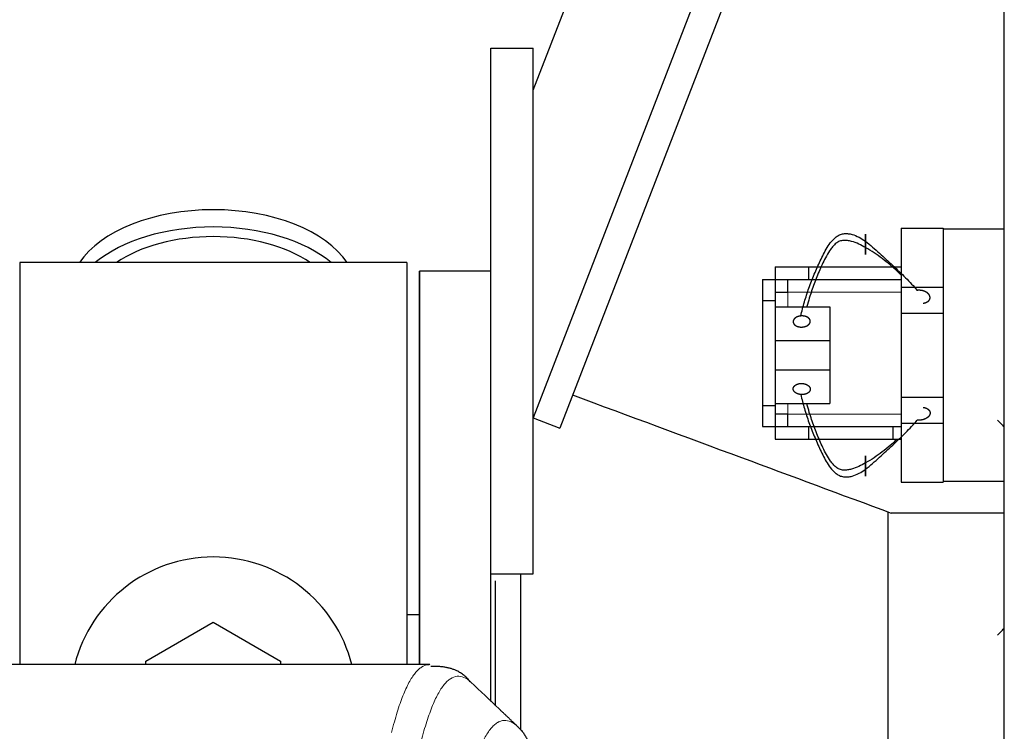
# Model space of a CAD drawing. Header units: inches. Extents: x 0 to 29700, y -16 to 21000.
# Tile 123 of 256: x 6576 to 6810, y 17614 to 17783. Entities that reach past the tile are written whole.
import ezdxf

# ---------------------------------------------------------------- set-up
doc = ezdxf.new("R2010")
doc.units = ezdxf.units.IN
doc.layers.add('1', color=7, linetype='Continuous', true_color=0xffffff)

msp = doc.modelspace()

# ---------------------------------------------------------------- linework, layer by layer
at = {"layer": '1', "color": 2, "linetype": 'Continuous', "lineweight": 25}
for p, q in [((6810.251, 17231.192), (6810.251, 18031.192)), ((6698.251, 17766.693), (6791.12, 18006.69)), ((6810.25, 17978.186), (6698.251, 17688.749)), ((6810.25, 17959.389), (6704.577, 17686.301)), ((6688.251, 17651.692), (6688.251, 17776.692)), ((6688.251, 17776.692), (6698.251, 17776.692)), ((6698.251, 17651.692), (6698.251, 17776.692)), ((6785.751, 17733.892), (6785.751, 17719.892)), ((6785.751, 17733.892), (6795.751, 17733.892)), ((6795.751, 17733.892), (6795.751, 17733.692)), ((6795.751, 17733.692), (6795.751, 17718.719)), ((6795.751, 17733.692), (6810.251, 17733.692)), ((6668.251, 17725.692), (6576.251, 17725.692)), ((6576.251, 17725.692), (6576.251, 17630.092)), ((6668.251, 17725.692), (6668.251, 17630.092)), ((6755.753, 17724.692), (6763.751, 17724.692)), ((6755.753, 17724.692), (6755.753, 17721.69)), ((6763.751, 17724.692), (6783.751, 17724.692)), ((6763.751, 17724.692), (6763.751, 17721.692)), ((6783.751, 17724.692), (6785.751, 17724.692)), ((6688.251, 17723.692), (6671.251, 17723.692)), ((6688.251, 17723.692), (6671.251, 17723.692)), ((6671.251, 17630.094), (6671.251, 17723.692)), ((6671.251, 17723.692), (6671.251, 17630.084)), ((6752.751, 17721.69), (6752.751, 17716.69)), ((6752.751, 17721.69), (6755.801, 17721.69)), ((6755.801, 17721.69), (6755.801, 17716.69)), ((6758.751, 17721.692), (6758.751, 17718.692)), ((6763.751, 17721.692), (6783.751, 17721.692)), ((6783.751, 17721.692), (6785.751, 17721.692)), ((6785.751, 17719.892), (6785.751, 17713.692)), ((6785.751, 17719.892), (6795.751, 17719.892)), ((6755.801, 17718.692), (6758.801, 17718.692)), ((6795.751, 17718.719), (6795.751, 17713.692)), ((6752.751, 17716.69), (6752.751, 17691.694)), ((6752.751, 17716.69), (6755.801, 17716.69)), ((6755.801, 17716.69), (6755.801, 17691.694)), ((6755.801, 17715.162), (6768.751, 17715.162)), ((6768.751, 17715.162), (6768.751, 17707.162)), ((6785.751, 17713.692), (6795.751, 17713.692)), ((6785.751, 17713.692), (6785.751, 17693.692)), ((6795.751, 17713.692), (6795.751, 17693.692)), ((6755.801, 17707.162), (6768.751, 17707.162)), ((6768.751, 17707.162), (6768.751, 17700.162)), ((6755.801, 17700.162), (6768.751, 17700.162)), ((6768.751, 17700.162), (6768.751, 17692.162)), ((6752.751, 17691.694), (6752.751, 17686.694)), ((6752.751, 17691.694), (6755.801, 17691.694)), ((6755.801, 17692.162), (6768.751, 17692.162)), ((6755.801, 17691.694), (6755.801, 17686.694)), ((6785.751, 17693.692), (6785.751, 17687.492)), ((6785.751, 17693.692), (6795.751, 17693.692)), ((6795.751, 17693.692), (6795.751, 17688.664)), ((6758.801, 17689.692), (6755.801, 17689.692)), ((6758.751, 17689.692), (6758.751, 17686.692)), ((6698.251, 17688.749), (6704.577, 17686.301)), ((6785.751, 17687.492), (6785.751, 17673.492)), ((6785.751, 17687.492), (6795.751, 17687.492)), ((6795.751, 17688.664), (6795.751, 17673.692)), ((6752.751, 17686.694), (6755.801, 17686.694)), ((6755.753, 17686.694), (6755.753, 17683.692)), ((6763.751, 17686.692), (6783.751, 17686.692)), ((6763.751, 17686.692), (6763.751, 17683.692)), ((6783.751, 17686.692), (6785.751, 17686.692)), ((6783.751, 17686.692), (6783.751, 17683.692)), ((6755.753, 17683.692), (6763.751, 17683.692)), ((6763.751, 17683.692), (6783.751, 17683.692)), ((6783.751, 17683.692), (6785.751, 17683.692)), ((6785.751, 17673.492), (6795.751, 17673.492)), ((6795.751, 17673.692), (6795.751, 17673.492)), ((6795.751, 17673.692), (6810.251, 17673.692)), ((6782.641, 17577.061), (6782.641, 17666.323)), ((6810.251, 17666.142), (6783.349, 17666.142)), ((6688.251, 17621.321), (6688.251, 17651.693)), ((6688.251, 17651.692), (6698.251, 17651.692)), ((6689.251, 17650.004), (6689.251, 17620.32)), ((6695.251, 17651.689), (6695.251, 17614.508)), ((6606.251, 17630.929), (6622.251, 17640.167)), ((6622.251, 17640.167), (6638.251, 17630.929)), ((6671.241, 17641.954), (6668.212, 17641.954)), ((6606.251, 17630.086), (6606.251, 17630.929)), ((6638.251, 17630.929), (6638.251, 17630.086)), ((6673.685, 17630.086), (6410.816, 17630.086)), ((6673.598, 17630.086), (6673.696, 17630.085))]:
    msp.add_line(p, q, dxfattribs=at)
at = {"layer": '1', "color": 110, "linetype": 'Continuous', "lineweight": 13}
for p, q in [((6758.801, 17718.692), (6758.801, 17715.162)), ((6758.801, 17718.692), (6785.753, 17718.692)), ((6758.801, 17692.162), (6758.801, 17689.692)), ((6785.753, 17689.692), (6758.801, 17689.692))]:
    msp.add_line(p, q, dxfattribs=at)
at = {"layer": '1', "color": 2, "linetype": 'Continuous', "lineweight": 25}
msp.add_arc((6622.251, 17621.692), 34, 14.29875, 165.70125, dxfattribs=at)
for centre, major_axis, start_param, end_param in [((6622.251, 17718.761), (34, 0), 0.3633693, 2.7782723), ((6622.251, 17714.665), (34, 0), 0.6009523, 2.5406894), ((6622.251, 17714.665), (-30, 0), 4.712389, 5.5877152), ((6622.251, 17714.665), (-30, 0), 3.8370627, 4.712389)]:
    msp.add_ellipse(centre, major_axis=major_axis, ratio=0.5735764, start_param=start_param, end_param=end_param, dxfattribs=at)
for points, degree, knots in [([(6761.891, 17713), (6762.136, 17714.111), (6762.704, 17716.336), (6763.782, 17719.645), (6764.856, 17722.368), (6765.779, 17724.528), (6766.505, 17726.133), (6767.27, 17727.724), (6768.119, 17729.283), (6768.953, 17730.518), (6769.666, 17731.285), (6770.119, 17731.683), (6770.488, 17731.955), (6770.893, 17732.195), (6771.483, 17732.449), (6772.271, 17732.633), (6773.185, 17732.597), (6774.354, 17732.363), (6775.747, 17731.783), (6776.76, 17731.126), (6777.251, 17730.773)], 3, [0, 0, 0, 0, 0.125, 0.25, 0.375, 0.4375, 0.5, 0.5625, 0.625, 0.6875, 0.71875, 0.734375, 0.75, 0.765625, 0.78125, 0.8125, 0.84375, 0.875, 0.9375, 1, 1, 1, 1]), ([(6777.251, 17730.773), (6777.251, 17730.948), (6777.251, 17731.259), (6777.251, 17731.543), (6777.251, 17731.793), (6777.251, 17732.016), (6777.251, 17732.187), (6777.251, 17732.264), (6777.251, 17732.326), (6777.251, 17732.371), (6777.251, 17732.421), (6777.251, 17732.436), (6777.251, 17732.429), (6777.251, 17732.4), (6777.251, 17732.314), (6777.251, 17732.23), (6777.251, 17732.135), (6777.251, 17732.019), (6777.251, 17731.817), (6777.251, 17731.619), (6777.251, 17731.456), (6777.251, 17731.283), (6777.251, 17731.046), (6777.251, 17730.743), (6777.251, 17730.374), (6777.251, 17730.009), (6777.251, 17729.661), (6777.251, 17729.388), (6777.251, 17729.255)], 5, [0, 0, 0, 0, 0, 0, 0.1360851, 0.25, 0.25, 0.25, 0.2708653, 0.3748173, 0.375, 0.375, 0.375, 0.4789488, 0.5, 0.5, 0.5, 0.5828898, 0.625, 0.625, 0.625, 0.6871801, 0.75, 0.75, 0.75, 0.7916704, 0.8957455, 1, 1, 1, 1, 1, 1]), ([(6777.251, 17729.255), (6776.745, 17729.563), (6775.699, 17730.15), (6774.238, 17730.701), (6773.004, 17730.952), (6772.048, 17731.025), (6771.242, 17730.852), (6770.649, 17730.573), (6770.247, 17730.287), (6769.885, 17729.957), (6769.443, 17729.48), (6768.751, 17728.599), (6767.938, 17727.267), (6767.115, 17725.632), (6766.383, 17723.976), (6765.697, 17722.311), (6764.841, 17720.079), (6764.03, 17717.727), (6763.512, 17715.918), (6763.335, 17715.245)], 3, [0, 0, 0, 0, 0.0758783, 0.1517566, 0.1896957, 0.2276349, 0.265574, 0.2845436, 0.3035132, 0.3224827, 0.3414523, 0.3793915, 0.4552697, 0.531148, 0.6070263, 0.6829046, 0.7587829, 0.9105395, 1, 1, 1, 1]), ([(6777.251, 17730.773), (6777.823, 17730.329), (6778.953, 17729.385), (6780.592, 17727.921), (6782.193, 17726.46), (6783.758, 17725.011), (6785.286, 17723.569), (6787.287, 17721.613), (6788.688, 17720.105), (6789.574, 17719.09)], 3, [0, 0, 0, 0, 0.125, 0.25, 0.375, 0.5, 0.625, 0.75, 1, 1, 1, 1]), ([(6777.251, 17729.255), (6777.251, 17729.076), (6777.251, 17728.772), (6777.251, 17728.495), (6777.251, 17728.252), (6777.251, 17728.004), (6777.251, 17727.842), (6777.251, 17727.768), (6777.251, 17727.708), (6777.251, 17727.651), (6777.251, 17727.604), (6777.251, 17727.592), (6777.251, 17727.602), (6777.251, 17727.639), (6777.251, 17727.705), (6777.251, 17727.738), (6777.251, 17727.778), (6777.251, 17727.826), (6777.251, 17727.911), (6777.251, 17727.967), (6777.251, 17728.029), (6777.251, 17728.095), (6777.251, 17728.274), (6777.251, 17728.439), (6777.251, 17728.609), (6777.251, 17728.786), (6777.251, 17729.077), (6777.251, 17729.3), (6777.251, 17729.484), (6777.251, 17729.667), (6777.251, 17729.927), (6777.251, 17730.173), (6777.251, 17730.348), (6777.251, 17730.518), (6777.251, 17730.683), (6777.251, 17730.773)], 5, [0, 0, 0, 0, 0, 0, 0.1404182, 0.25, 0.25, 0.25, 0.3061889, 0.375, 0.375, 0.375, 0.4101882, 0.5, 0.5, 0.5, 0.5143157, 0.5625, 0.5625, 0.5625, 0.5651452, 0.6182864, 0.625, 0.625, 0.625, 0.7226815, 0.75, 0.75, 0.75, 0.8267229, 0.875, 0.875, 0.875, 0.9303577, 1, 1, 1, 1, 1, 1]), ([(6785.855, 17722.592), (6785.54, 17722.916), (6784.646, 17723.8), (6783.115, 17725.17), (6781.251, 17726.658), (6779.334, 17728.041), (6777.98, 17728.879), (6777.251, 17729.255)], 3, [0, 0, 0, 0, 0.1231676, 0.3423757, 0.5615838, 0.7807919, 1, 1, 1, 1]), ([(6790.931, 17716.048), (6791.074, 17716.063), (6791.36, 17716.112), (6791.693, 17716.212), (6791.99, 17716.36), (6792.226, 17716.549), (6792.385, 17716.726), (6792.489, 17716.878), (6792.547, 17717), (6792.584, 17717.127), (6792.607, 17717.301), (6792.607, 17717.497), (6792.587, 17717.628), (6792.548, 17717.756), (6792.482, 17717.902), (6792.364, 17718.099), (6792.277, 17718.212), (6792.175, 17718.317), (6792.061, 17718.416), (6791.858, 17718.569), (6791.727, 17718.655), (6791.588, 17718.733), (6791.441, 17718.802), (6791.147, 17718.919), (6790.8, 17719.031), (6790.46, 17719.099), (6790.11, 17719.127), (6789.761, 17719.112), (6789.574, 17719.09)], 5, [0, 0, 0, 0, 0, 0, 0.1042545, 0.2083296, 0.25, 0.25, 0.25, 0.3128199, 0.375, 0.375, 0.375, 0.4171102, 0.5, 0.5, 0.5, 0.5210512, 0.625, 0.625, 0.625, 0.6251827, 0.7291347, 0.75, 0.75, 0.75, 0.8639149, 1, 1, 1, 1, 1, 1]), ([(6761.891, 17713), (6761.719, 17712.985), (6761.407, 17712.935), (6761.113, 17712.845), (6760.848, 17712.723), (6760.607, 17712.56), (6760.42, 17712.404), (6760.262, 17712.243), (6760.138, 17712.049), (6760.071, 17711.843), (6760.062, 17711.653), (6760.081, 17711.482), (6760.123, 17711.311), (6760.221, 17711.111), (6760.378, 17710.926), (6760.585, 17710.766), (6760.783, 17710.651), (6760.997, 17710.549), (6761.277, 17710.447), (6761.587, 17710.383), (6761.91, 17710.359), (6762.178, 17710.368), (6762.31, 17710.38)], 5, [0, 0, 0, 0, 0, 0, 0.1360851, 0.25, 0.25, 0.25, 0.2708653, 0.3748173, 0.4789488, 0.5, 0.5, 0.5, 0.5828898, 0.6871801, 0.75, 0.75, 0.75, 0.7916704, 0.8957455, 1, 1, 1, 1, 1, 1]), ([(6762.31, 17710.38), (6762.488, 17710.396), (6762.8, 17710.448), (6763.093, 17710.538), (6763.357, 17710.661), (6763.628, 17710.846), (6763.832, 17711.026), (6763.99, 17711.208), (6764.094, 17711.407), (6764.139, 17711.614), (6764.135, 17711.787), (6764.115, 17711.914), (6764.092, 17712.011), (6764.021, 17712.191), (6763.888, 17712.383), (6763.715, 17712.545), (6763.552, 17712.657), (6763.348, 17712.767), (6763.13, 17712.864), (6762.84, 17712.954), (6762.524, 17713.007), (6762.201, 17713.019), (6761.98, 17713.008), (6761.891, 17713)], 5, [0, 0, 0, 0, 0, 0, 0.1404182, 0.25, 0.25, 0.25, 0.3061889, 0.4101882, 0.5, 0.5, 0.5, 0.5143157, 0.5651452, 0.6182864, 0.7226815, 0.75, 0.75, 0.75, 0.8267229, 0.9303577, 1, 1, 1, 1, 1, 1]), ([(6707.644, 17694.226), (6721.013, 17689.266), (6734.382, 17684.307), (6759.616, 17674.946), (6771.482, 17670.544), (6783.347, 17666.142)], 3, [0, 0, 0, 0, 0.5297878, 0.5297878, 1, 1, 1, 1]), ([(6761.891, 17694.324), (6762.136, 17693.214), (6762.704, 17690.989), (6763.782, 17687.679), (6764.856, 17684.957), (6765.779, 17682.797), (6766.505, 17681.191), (6767.27, 17679.6), (6768.119, 17678.041), (6768.953, 17676.806), (6769.666, 17676.039), (6770.119, 17675.641), (6770.488, 17675.369), (6770.893, 17675.13), (6771.483, 17674.875), (6772.271, 17674.691), (6773.185, 17674.728), (6774.354, 17674.961), (6775.747, 17675.541), (6776.76, 17676.198), (6777.251, 17676.552)], 3, [0, 0, 0, 0, 0.125, 0.25, 0.375, 0.4375, 0.5, 0.5625, 0.625, 0.6875, 0.71875, 0.734375, 0.75, 0.765625, 0.78125, 0.8125, 0.84375, 0.875, 0.9375, 1, 1, 1, 1]), ([(6777.251, 17678.07), (6776.745, 17677.761), (6775.699, 17677.174), (6774.238, 17676.623), (6773.004, 17676.372), (6772.048, 17676.299), (6771.242, 17676.472), (6770.649, 17676.751), (6770.247, 17677.037), (6769.885, 17677.368), (6769.443, 17677.844), (6768.751, 17678.726), (6767.938, 17680.058), (6767.115, 17681.692), (6766.383, 17683.348), (6765.697, 17685.014), (6764.841, 17687.246), (6764.03, 17689.598), (6763.512, 17691.406), (6763.335, 17692.08)], 3, [0, 0, 0, 0, 0.0758783, 0.1517566, 0.1896957, 0.2276349, 0.265574, 0.2845436, 0.3035132, 0.3224827, 0.3414523, 0.3793915, 0.4552697, 0.531148, 0.6070263, 0.6829046, 0.7587829, 0.9105395, 1, 1, 1, 1]), ([(6790.931, 17691.276), (6790.985, 17691.271), (6791.092, 17691.255), (6791.252, 17691.226), (6791.46, 17691.171), (6791.66, 17691.101), (6791.848, 17691.016), (6792.022, 17690.918), (6792.177, 17690.806), (6792.312, 17690.681), (6792.39, 17690.585), (6792.44, 17690.514), (6792.483, 17690.44), (6792.52, 17690.364), (6792.549, 17690.287), (6792.574, 17690.208), (6792.6, 17690.081), (6792.609, 17689.918), (6792.593, 17689.755), (6792.552, 17689.593), (6792.489, 17689.436), (6792.405, 17689.287), (6792.299, 17689.145), (6792.176, 17689.012), (6792.037, 17688.887), (6791.883, 17688.772), (6791.719, 17688.667), (6791.543, 17688.571), (6791.358, 17688.486), (6791.164, 17688.411), (6790.964, 17688.348), (6790.757, 17688.296), (6790.546, 17688.256), (6790.332, 17688.228), (6790.115, 17688.213), (6789.787, 17688.209), (6789.574, 17688.234)], 2, [0, 0, 0, 0.015625, 0.03125, 0.0625, 0.09375, 0.125, 0.15625, 0.1875, 0.21875, 0.25, 0.2633929, 0.28125, 0.2946429, 0.3125, 0.3258929, 0.34375, 0.375, 0.40625, 0.4375, 0.46875, 0.5, 0.53125, 0.5625, 0.59375, 0.625, 0.65625, 0.6875, 0.71875, 0.75, 0.78125, 0.8125, 0.84375, 0.875, 0.90625, 0.9375, 1, 1, 1]), ([(6777.251, 17676.552), (6777.823, 17676.995), (6778.953, 17677.939), (6780.592, 17679.404), (6782.193, 17680.865), (6783.758, 17682.313), (6785.286, 17683.755), (6787.287, 17685.711), (6788.688, 17687.219), (6789.574, 17688.234)], 3, [0, 0, 0, 0, 0.125, 0.25, 0.375, 0.5, 0.625, 0.75, 1, 1, 1, 1]), ([(6808.613, 17688.255), (6808.99, 17687.879), (6809.528, 17687.323), (6810.077, 17686.729), (6810.213, 17686.58)], 3, [0, 0, 0, 0, 0.7528703, 1, 1, 1, 1]), ([(6784.653, 17683.553), (6784.147, 17683.078), (6783.03, 17682.087), (6781.251, 17680.666), (6779.334, 17679.283), (6777.98, 17678.446), (6777.251, 17678.07)], 3, [0, 0, 0, 0, 0.2235522, 0.4823682, 0.7411841, 1, 1, 1, 1]), ([(6777.251, 17678.07), (6777.251, 17678.248), (6777.251, 17678.553), (6777.251, 17678.829), (6777.251, 17679.072), (6777.251, 17679.32), (6777.251, 17679.506), (6777.251, 17679.648), (6777.251, 17679.733), (6777.251, 17679.741), (6777.251, 17679.686), (6777.251, 17679.618), (6777.251, 17679.555), (6777.251, 17679.392), (6777.251, 17679.122), (6777.251, 17678.81), (6777.251, 17678.548), (6777.251, 17678.247), (6777.251, 17677.943), (6777.251, 17677.575), (6777.251, 17677.214), (6777.251, 17676.87), (6777.251, 17676.642), (6777.251, 17676.552)], 5, [0, 0, 0, 0, 0, 0, 0.1404182, 0.25, 0.25, 0.25, 0.3061889, 0.4101882, 0.5, 0.5, 0.5, 0.5143157, 0.5651452, 0.6182864, 0.7226815, 0.75, 0.75, 0.75, 0.8267229, 0.9303577, 1, 1, 1, 1, 1, 1]), ([(6777.251, 17676.552), (6777.251, 17676.376), (6777.251, 17676.066), (6777.251, 17675.782), (6777.251, 17675.532), (6777.251, 17675.308), (6777.251, 17675.137), (6777.251, 17674.997), (6777.251, 17674.897), (6777.251, 17674.871), (6777.251, 17674.924), (6777.251, 17675.011), (6777.251, 17675.13), (6777.251, 17675.342), (6777.251, 17675.64), (6777.251, 17675.981), (6777.251, 17676.279), (6777.251, 17676.582), (6777.251, 17676.951), (6777.251, 17677.316), (6777.251, 17677.663), (6777.251, 17677.937), (6777.251, 17678.07)], 5, [0, 0, 0, 0, 0, 0, 0.1360851, 0.25, 0.25, 0.25, 0.2708653, 0.3748173, 0.4789488, 0.5, 0.5, 0.5, 0.5828898, 0.6871801, 0.75, 0.75, 0.75, 0.7916704, 0.8957455, 1, 1, 1, 1, 1, 1]), ([(6808.613, 17637.07), (6808.99, 17637.446), (6809.528, 17638.002), (6810.077, 17638.595), (6810.213, 17638.744)], 3, [0, 0, 0, 0, 0.7528703, 1, 1, 1, 1]), ([(6694.711, 17615.263), (6694.937, 17615.048), (6695.154, 17614.823), (6695.564, 17614.351), (6695.758, 17614.105), (6696.122, 17613.596), (6696.292, 17613.332), (6696.606, 17612.79), (6696.751, 17612.51), (6697.012, 17611.939), (6697.129, 17611.647), (6697.335, 17611.053), (6697.424, 17610.75), (6697.647, 17609.832), (6697.737, 17609.204), (6697.766, 17608.573)], 3, [0, 0, 0, 0, 0.125, 0.125, 0.25, 0.25, 0.375, 0.375, 0.5, 0.5, 0.625, 0.625, 0.75, 0.75, 1, 1, 1, 1])]:
    msp.add_open_spline(points, degree=degree, knots=knots, dxfattribs=at)
for points, degree in [([(6755.801, 17721.692), (6763.751, 17721.692)], 1), ([(6761.891, 17694.324), (6761.497, 17694.358), (6760.786, 17694.623), (6760.283, 17695.03), (6760.04, 17695.537), (6760.112, 17696.051), (6760.497, 17696.523), (6761.116, 17696.843), (6761.912, 17696.981), (6762.31, 17696.945)], 2), ([(6762.31, 17696.945), (6762.705, 17696.909), (6763.415, 17696.644), (6763.917, 17696.237), (6764.161, 17695.731), (6764.09, 17695.216), (6763.705, 17694.745), (6763.087, 17694.426), (6762.29, 17694.289), (6761.891, 17694.324)], 2), ([(6755.801, 17686.692), (6763.751, 17686.692)], 1), ([(6683.285, 17626.026), (6680.353, 17629.942), (6673.935, 17629.646)], 2), ([(6690.201, 17619.544), (6687.954, 17621.676), (6685.707, 17623.808), (6683.459, 17625.94)], 3), ([(6694.709, 17615.265), (6690.201, 17619.544)], 1)]:
    msp.add_open_spline(points, degree=degree, dxfattribs=at)
at = {"layer": '1', "color": 110, "linetype": 'Continuous', "lineweight": 13}
for points, knots in [([(6664.617, 17613.965), (6665.055, 17615.704), (6665.945, 17618.901), (6666.866, 17621.535), (6667.568, 17623.3), (6667.804, 17623.853), (6668.28, 17624.89), (6668.52, 17625.373), (6669.245, 17626.716), (6669.736, 17627.47), (6670.36, 17628.237), (6670.485, 17628.382), (6670.736, 17628.654), (6671.115, 17629.034), (6671.497, 17629.336), (6672.268, 17629.833), (6672.881, 17630.057), (6673.504, 17630.086), (6673.598, 17630.086)], [0, 0, 0, 0, 0.1619105, 0.3238211, 0.3238211, 0.4047764, 0.4047764, 0.4857316, 0.4857316, 0.6476422, 0.6476422, 0.6881198, 0.6881198, 0.7285974, 0.8095527, 0.8095527, 0.9714633, 1, 1, 1, 1]), ([(6683.459, 17625.94), (6682.901, 17626.452), (6681.799, 17627.196), (6680.189, 17627.467), (6679.146, 17627.085), (6678.374, 17626.588), (6677.991, 17626.286), (6677.612, 17625.905), (6677.36, 17625.634), (6677.235, 17625.489), (6676.611, 17624.722), (6676.119, 17623.968), (6675.392, 17622.625), (6675.152, 17622.142), (6674.676, 17621.107), (6674.44, 17620.554), (6673.737, 17618.79), (6672.815, 17616.158), (6671.923, 17612.964), (6671.485, 17611.227)], [0, 0, 0, 0, 0.125, 0.25, 0.375, 0.375, 0.4375, 0.46875, 0.46875, 0.5, 0.5, 0.625, 0.625, 0.6875, 0.6875, 0.75, 0.75, 0.875, 1, 1, 1, 1]), ([(6682.482, 17600.512), (6682.538, 17600.734), (6682.593, 17600.955), (6682.706, 17601.391), (6682.874, 17602.039), (6683.27, 17603.502), (6683.613, 17604.673), (6684.306, 17606.908), (6685.247, 17609.595), (6686.705, 17612.752), (6687.709, 17614.275), (6688.283, 17614.967), (6688.347, 17615.042), (6688.475, 17615.186), (6688.668, 17615.397), (6689.119, 17615.839), (6689.511, 17616.137), (6689.839, 17616.339), (6689.905, 17616.377), (6690.037, 17616.449), (6690.235, 17616.549), (6690.7, 17616.737), (6691.103, 17616.815), (6691.915, 17616.861), (6693.012, 17616.632), (6694.14, 17615.817), (6694.711, 17615.263)], [0, 0, 0, 0, 0.015625, 0.015625, 0.03125, 0.0625, 0.125, 0.125, 0.25, 0.375, 0.5, 0.5, 0.515625, 0.515625, 0.53125, 0.5625, 0.625, 0.625, 0.640625, 0.640625, 0.65625, 0.6875, 0.75, 0.75, 0.875, 1, 1, 1, 1])]:
    msp.add_open_spline(points, degree=3, knots=knots, dxfattribs=at)

doc.saveas('drawing.dxf')
